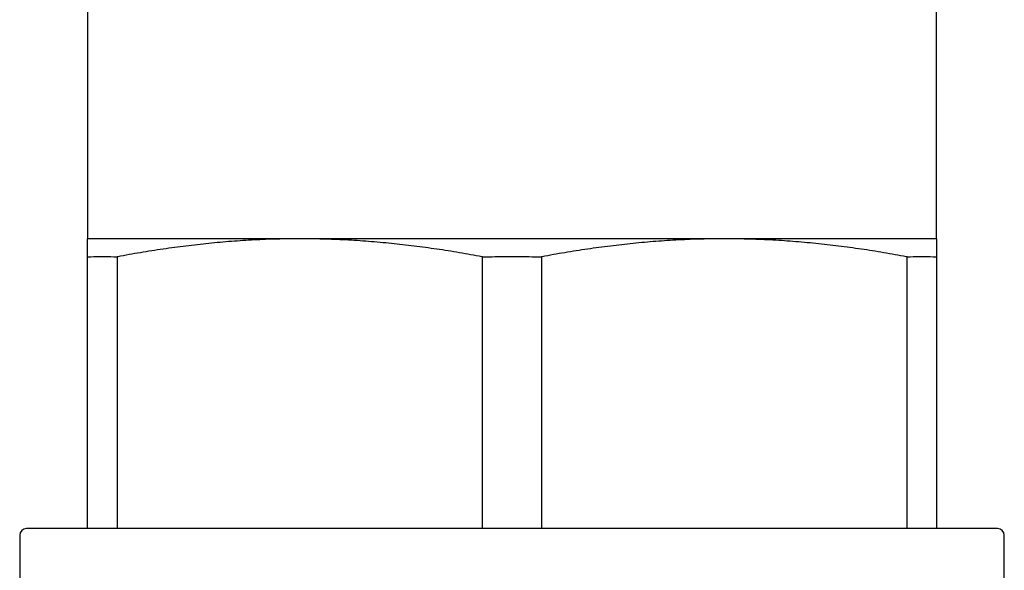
# Model space of a CAD drawing. Header units: millimetres. Extents: x 8 to 740, y 12 to 985.
# Tile 46 of 64: x 442 to 471, y 580 to 597. Entities that reach past the tile are written whole.
import ezdxf

# ---------------------------------------------------------------- set-up
doc = ezdxf.new("R2010")
doc.units = ezdxf.units.MM

msp = doc.modelspace()

# ---------------------------------------------------------------- linework, layer by layer
at = {"color": 7, "linetype": 'Continuous', "lineweight": 30}
for p, q in [((444.481, 604.477), (444.481, 590.205)), ((469.481, 590.205), (469.481, 604.477)), ((450.731, 590.205), (444.481, 590.205)), ((463.231, 590.205), (450.731, 590.205)), ((469.481, 590.205), (463.231, 590.205)), ((444.481, 589.677), (444.577, 589.677)), ((444.481, 581.677), (444.481, 589.677)), ((445.25, 589.677), (445.347, 589.677)), ((445.347, 589.677), (445.347, 581.677)), ((445.368, 589.677), (445.347, 589.677)), ((456.115, 589.677), (456.094, 589.677)), ((456.115, 589.677), (456.308, 589.677)), ((456.115, 581.677), (456.115, 589.677)), ((457.654, 589.677), (457.847, 589.677)), ((457.847, 589.677), (457.847, 581.677)), ((457.868, 589.677), (457.847, 589.677)), ((468.615, 589.677), (468.594, 589.677)), ((468.615, 581.677), (468.615, 589.677)), ((468.615, 589.677), (468.711, 589.677)), ((469.384, 589.677), (469.481, 589.677)), ((469.481, 589.677), (469.481, 581.677)), ((442.481, 581.477), (442.481, 577.477)), ((471.281, 581.677), (442.681, 581.677)), ((471.481, 577.477), (471.481, 581.477))]:
    msp.add_line(p, q, dxfattribs=at)
for centre, start, end in [((442.681, 581.477), 90, 180), ((471.281, 581.477), 0, 90)]:
    msp.add_arc(centre, 0.2, start, end, dxfattribs=at)
for points, knots in [([(444.481, 589.677), (444.481, 589.717), (444.481, 589.798), (444.481, 589.902), (444.481, 589.993), (444.481, 590.069), (444.481, 590.129), (444.481, 590.172), (444.481, 590.2), (444.481, 590.203), (444.481, 590.205)], [0, 0, 0, 0, 0.124535, 0.249069, 0.373761, 0.498453, 0.62372, 0.748987, 0.874494, 1, 1, 1, 1]), ([(450.731, 590.205), (450.507, 590.203), (450.06, 590.2), (449.39, 590.173), (448.719, 590.13), (448.048, 590.07), (447.377, 589.994), (446.706, 589.903), (446.036, 589.798), (445.59, 589.718), (445.368, 589.677)], [0, 0, 0, 0, 0.124454, 0.248908, 0.373603, 0.498299, 0.623638, 0.748977, 0.874488, 1, 1, 1, 1]), ([(456.094, 589.677), (455.873, 589.717), (455.431, 589.798), (454.766, 589.902), (454.099, 589.993), (453.429, 590.069), (452.757, 590.129), (452.083, 590.172), (451.407, 590.2), (450.956, 590.203), (450.731, 590.205)], [0, 0, 0, 0, 0.1245349, 0.2490688, 0.3737612, 0.4984527, 0.6237202, 0.7489869, 0.8744936, 1, 1, 1, 1]), ([(463.231, 590.205), (463.007, 590.203), (462.56, 590.2), (461.89, 590.173), (461.219, 590.13), (460.548, 590.07), (459.877, 589.994), (459.206, 589.903), (458.536, 589.798), (458.09, 589.718), (457.868, 589.677)], [0, 0, 0, 0, 0.1244539, 0.2489081, 0.3736033, 0.4982993, 0.6236376, 0.7489767, 0.8744879, 1, 1, 1, 1]), ([(468.594, 589.677), (468.373, 589.717), (467.931, 589.798), (467.266, 589.902), (466.599, 589.993), (465.929, 590.069), (465.257, 590.129), (464.583, 590.172), (463.907, 590.2), (463.456, 590.203), (463.231, 590.205)], [0, 0, 0, 0, 0.124535, 0.249069, 0.373761, 0.498453, 0.62372, 0.748987, 0.874494, 1, 1, 1, 1]), ([(469.481, 590.205), (469.481, 590.203), (469.481, 590.2), (469.481, 590.173), (469.481, 590.13), (469.481, 590.07), (469.481, 589.994), (469.481, 589.903), (469.481, 589.798), (469.481, 589.718), (469.481, 589.677)], [0, 0, 0, 0, 0.1244539, 0.2489081, 0.3736033, 0.4982993, 0.6236376, 0.7489767, 0.8744879, 1, 1, 1, 1]), ([(444.577, 589.677), (444.69, 589.68), (444.914, 589.686), (445.138, 589.68), (445.25, 589.677)], [0, 0, 0, 0, 0.499923, 1, 1, 1, 1]), ([(456.308, 589.677), (456.532, 589.68), (456.981, 589.686), (457.43, 589.68), (457.654, 589.677)], [0, 0, 0, 0, 0.499923, 1, 1, 1, 1]), ([(468.711, 589.677), (468.824, 589.68), (469.048, 589.686), (469.272, 589.68), (469.384, 589.677)], [0, 0, 0, 0, 0.499923, 1, 1, 1, 1])]:
    msp.add_open_spline(points, degree=3, knots=knots, dxfattribs=at)

doc.saveas('drawing.dxf')
